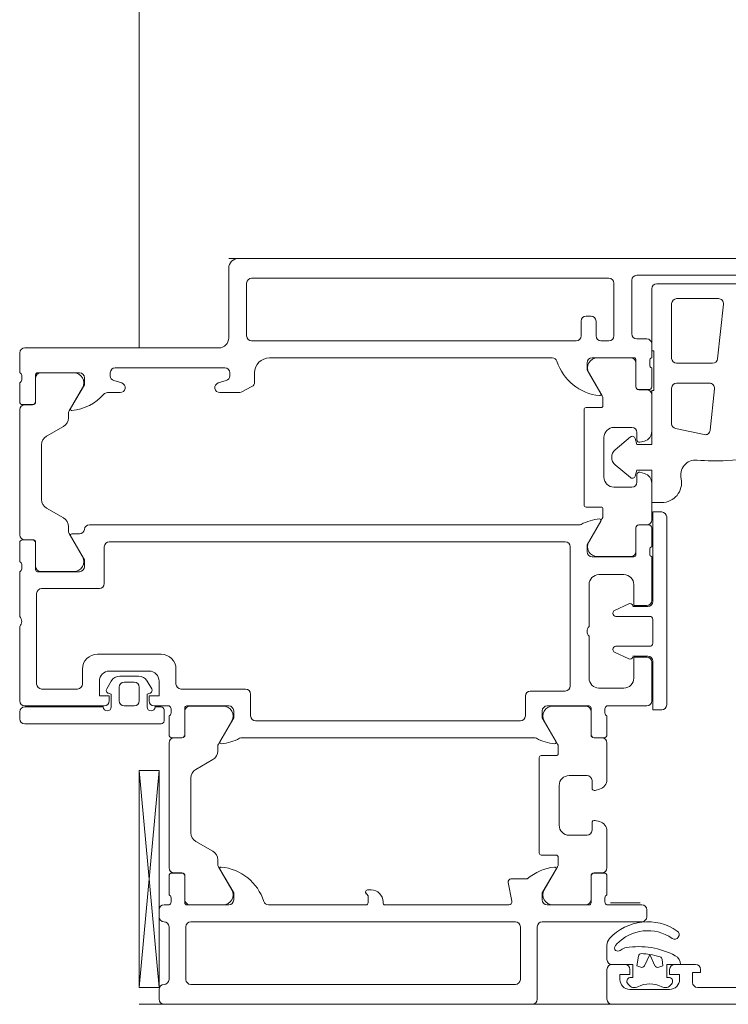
# Model space of a CAD drawing. Header units: centimetres. Extents: x -2424 to 2260, y -130 to 3012.
# Tile 59 of 81: x 337 to 344, y 1664 to 1674. Entities that reach past the tile are written whole.
import ezdxf

# ---------------------------------------------------------------- set-up
doc = ezdxf.new("R2010")
doc.units = ezdxf.units.CM
for name, color, linetype, lineweight in [('A-DETL-GENF', 92, 'Continuous', 13), ('A-DOOR', 31, 'Continuous', 13), ('A-GLAZ-CWMG', 51, 'Continuous', 9)]:
    doc.layers.add(name, color=color, linetype=linetype, lineweight=lineweight)

msp = doc.modelspace()

# ---------------------------------------------------------------- linework, layer by layer
at = {"layer": 'A-DETL-GENF', "color": 251, "lineweight": 9}
for p, q in [((339.2768, 1671.6256), (488.4767, 1671.6256)), ((489.3768, 1664.1256), (338.3768, 1664.1256))]:
    msp.add_line(p, q, dxfattribs=at)
at = {"layer": 'A-DOOR', "color": 251, "lineweight": 9}
for p, q in [((345.5268, 1671.6256), (339.3768, 1671.6256)), ((339.2768, 1671.5256), (339.2768, 1670.8256)), ((339.5068, 1671.4256), (343.0968, 1671.4256)), ((343.3768, 1671.4556), (344.6668, 1671.4556)), ((339.4568, 1670.8456), (339.4568, 1671.3756)), ((343.1468, 1671.3756), (343.1468, 1670.8456)), ((343.3268, 1670.8656), (343.3268, 1671.4056)), ((344.4268, 1671.3706), (343.5768, 1671.3706)), ((343.7768, 1671.2206), (344.1967, 1671.2206)), ((343.7268, 1670.6206), (343.7268, 1671.1706)), ((344.2464, 1671.1653), (344.1886, 1670.6153)), ((342.9168, 1671.0456), (342.8668, 1671.0456)), ((342.8168, 1670.9956), (342.8168, 1670.8456)), ((342.9668, 1670.8456), (342.9668, 1670.9956)), ((339.1768, 1670.7256), (337.2268, 1670.7256)), ((342.7668, 1670.7956), (339.5068, 1670.7956)), ((343.0968, 1670.7956), (343.0168, 1670.7956)), ((343.4768, 1670.8156), (343.3768, 1670.8156)), ((343.5268, 1670.6256), (343.5268, 1670.7656)), ((337.1768, 1670.6756), (337.1768, 1670.4756)), ((339.6868, 1670.6256), (342.5268, 1670.6256)), ((342.9268, 1670.6256), (343.3478, 1670.6256)), ((343.3168, 1670.6246), (342.9824, 1670.6246)), ((343.3668, 1670.3346), (343.3668, 1670.5746)), ((343.3678, 1670.6056), (343.3678, 1670.3356)), ((343.5068, 1670.5538), (343.5068, 1670.5973)), ((344.1388, 1670.5706), (343.7768, 1670.5706)), ((337.1968, 1670.4473), (337.1968, 1670.4038)), ((337.3358, 1670.1856), (337.3358, 1670.4556)), ((337.3558, 1670.4756), (337.7768, 1670.4756)), ((337.7211, 1670.4746), (337.3868, 1670.4746)), ((338.0868, 1670.4454), (338.0868, 1670.4756)), ((338.1368, 1670.5256), (339.2368, 1670.5256)), ((339.2868, 1670.4756), (339.2868, 1670.4454)), ((339.5368, 1670.3812), (339.5368, 1670.4756)), ((342.8958, 1670.4746), (343.0301, 1670.242)), ((343.5268, 1670.3356), (343.5268, 1670.5256)), ((337.1768, 1670.3756), (337.1768, 1670.1856)), ((337.3368, 1670.4246), (337.3368, 1670.1846)), ((338.2014, 1670.3734), (338.1221, 1670.3976)), ((339.2514, 1670.3976), (339.1721, 1670.3734)), ((339.4003, 1670.281), (339.5095, 1670.3366)), ((343.7768, 1670.3706), (344.1073, 1670.3706)), ((337.6735, 1670.092), (337.8077, 1670.3246)), ((338.0597, 1670.2756), (338.1868, 1670.2756)), ((339.1868, 1670.2756), (339.3776, 1670.2756)), ((343.4768, 1670.3046), (343.3968, 1670.3046)), ((343.3978, 1670.3056), (343.4968, 1670.3056)), ((343.5268, 1669.8849), (343.5268, 1670.2546)), ((343.7268, 1669.963), (343.7268, 1670.3206)), ((344.157, 1670.3153), (344.1131, 1669.8968)), ((337.2068, 1670.1556), (337.3058, 1670.1556)), ((337.3068, 1670.1546), (337.2268, 1670.1546)), ((343.0368, 1670.217), (343.0368, 1670.1456)), ((337.1768, 1670.1046), (337.1768, 1668.8466)), ((337.6668, 1670.0224), (337.6668, 1670.067)), ((342.8468, 1670.1056), (342.8468, 1669.1456)), ((343.0168, 1670.1256), (342.8668, 1670.1256)), ((337.4468, 1669.8377), (337.6168, 1669.9358)), ((343.1468, 1669.9256), (343.3268, 1669.9256)), ((343.3768, 1669.8756), (343.3768, 1669.8006)), ((344.0529, 1669.8532), (343.7664, 1669.9141)), ((337.3968, 1669.2001), (337.3968, 1669.7511)), ((343.0468, 1669.4256), (343.0468, 1669.8256)), ((343.3127, 1669.8299), (343.1605, 1669.7022)), ((343.4082, 1669.7764), (343.4526, 1669.7883)), ((343.1605, 1669.549), (343.3127, 1669.4213)), ((343.3768, 1669.4506), (343.3768, 1669.3756)), ((343.4526, 1669.4628), (343.4082, 1669.4747)), ((343.5268, 1668.9966), (343.5268, 1669.3662)), ((343.3268, 1669.3256), (343.1468, 1669.3256)), ((337.6168, 1669.0153), (337.4468, 1669.1135)), ((342.8668, 1669.1256), (343.0168, 1669.1256)), ((343.0368, 1669.1056), (343.0368, 1669.0341)), ((342.7942, 1668.9456), (337.8768, 1668.9456)), ((343.0301, 1669.0091), (342.8958, 1668.7766)), ((343.3968, 1668.9466), (343.4768, 1668.9466)), ((343.4968, 1668.9456), (343.3978, 1668.9456)), ((343.6768, 1667.1356), (343.6768, 1669.0256)), ((337.6668, 1668.8841), (337.6668, 1668.9287)), ((337.8077, 1668.6266), (337.6735, 1668.8591)), ((337.7773, 1668.8556), (337.7006, 1668.8556)), ((343.3668, 1668.6766), (343.3668, 1668.9166)), ((343.3678, 1668.9156), (343.3678, 1668.6456)), ((343.5268, 1668.7256), (343.5268, 1668.9156)), ((337.1768, 1668.7656), (337.1768, 1668.5756)), ((337.3058, 1668.7956), (337.2068, 1668.7956)), ((337.2268, 1668.7966), (337.3068, 1668.7966)), ((337.3358, 1668.4956), (337.3358, 1668.7656)), ((337.3368, 1668.7666), (337.3368, 1668.5266)), ((338.0768, 1668.7756), (342.6568, 1668.7756)), ((338.0268, 1668.3556), (338.0268, 1668.7256)), ((342.7068, 1668.7256), (342.7068, 1667.3256)), ((343.5068, 1668.6538), (343.5068, 1668.6973)), ((337.1968, 1668.5473), (337.1968, 1668.5038)), ((343.3478, 1668.6256), (342.9268, 1668.6256)), ((342.9824, 1668.6266), (343.3168, 1668.6266)), ((343.5268, 1668.1856), (343.5268, 1668.6256)), ((337.1768, 1668.4756), (337.1768, 1668.0256)), ((337.7768, 1668.4756), (337.3558, 1668.4756)), ((337.3868, 1668.4766), (337.7211, 1668.4766)), ((342.9968, 1668.4456), (343.2468, 1668.4456)), ((337.3468, 1667.3456), (337.3468, 1668.2556)), ((337.3968, 1668.3056), (337.9768, 1668.3056)), ((342.8968, 1667.9256), (342.8968, 1668.3456)), ((343.2962, 1668.1516), (343.1541, 1668.0854)), ((343.1368, 1668.0582), (343.1368, 1668.0556)), ((343.4868, 1668.1256), (343.3368, 1668.1256)), ((343.1668, 1668.0256), (343.5068, 1668.0256)), ((343.5368, 1667.9956), (343.5368, 1667.7556)), ((337.1768, 1667.9256), (337.1768, 1667.1756)), ((342.8968, 1667.4056), (342.8968, 1667.8256)), ((343.1368, 1667.6956), (343.1368, 1667.6929)), ((343.1541, 1667.6657), (343.2962, 1667.5995)), ((343.5068, 1667.7256), (343.1668, 1667.7256)), ((338.5968, 1667.6456), (337.9568, 1667.6456)), ((343.3368, 1667.6256), (343.4868, 1667.6256)), ((343.5268, 1667.1756), (343.5268, 1667.5656)), ((337.8068, 1667.4956), (337.8068, 1667.3456)), ((338.0768, 1667.4756), (338.4768, 1667.4756)), ((338.7468, 1667.3456), (338.7468, 1667.4956)), ((338.0508, 1667.297), (338.0961, 1667.3756)), ((338.1827, 1667.4256), (338.3708, 1667.4256)), ((338.2268, 1667.3656), (338.3268, 1667.3656)), ((338.4574, 1667.3756), (338.5027, 1667.297)), ((337.7568, 1667.2956), (337.3968, 1667.2956)), ((338.1768, 1667.1756), (338.1768, 1667.3156)), ((338.3768, 1667.3156), (338.3768, 1667.1756)), ((339.4468, 1667.2956), (338.7968, 1667.2956)), ((342.6568, 1667.2756), (342.3068, 1667.2756)), ((343.2468, 1667.3056), (342.9968, 1667.3056)), ((339.4968, 1667.0256), (339.4968, 1667.2456)), ((342.2568, 1667.2256), (342.2568, 1667.0256)), ((337.1768, 1666.9956), (337.1768, 1667.0656)), ((337.2268, 1667.1256), (338.0268, 1667.1256)), ((337.2268, 1667.1156), (338.0168, 1667.1156)), ((338.3268, 1667.1256), (338.2268, 1667.1256)), ((338.5268, 1667.1256), (338.6768, 1667.1256)), ((338.5368, 1667.1156), (338.5968, 1667.1156)), ((338.6268, 1667.0856), (338.6268, 1666.9756)), ((338.6968, 1667.0973), (338.6968, 1667.0538)), ((338.8358, 1666.8356), (338.8358, 1667.1056)), ((338.8368, 1667.0746), (338.8368, 1666.8346)), ((338.8558, 1667.1256), (339.2768, 1667.1256)), ((339.2211, 1667.1246), (338.8868, 1667.1246)), ((342.4768, 1667.1256), (342.8978, 1667.1256)), ((342.5324, 1667.1246), (342.8668, 1667.1246)), ((342.9168, 1667.0746), (342.9168, 1666.8346)), ((342.9178, 1667.1056), (342.9178, 1666.8356)), ((343.0568, 1667.0538), (343.0568, 1667.0973)), ((343.0768, 1667.1256), (343.4768, 1667.1256)), ((338.6768, 1667.0256), (338.6768, 1666.8356)), ((339.1735, 1666.742), (339.3077, 1666.9746)), ((342.2068, 1666.9756), (339.5468, 1666.9756)), ((342.5801, 1666.742), (342.4458, 1666.9746)), ((343.0768, 1666.8356), (343.0768, 1667.0256)), ((338.5968, 1666.9456), (337.2268, 1666.9456)), ((338.7068, 1666.8056), (338.8058, 1666.8056)), ((338.8068, 1666.8046), (338.7268, 1666.8046)), ((339.4093, 1666.8056), (342.3442, 1666.8056)), ((342.9468, 1666.8046), (343.0268, 1666.8046)), ((342.9478, 1666.8056), (343.0468, 1666.8056)), ((338.6768, 1666.7546), (338.6768, 1665.4966)), ((339.1668, 1666.6724), (339.1668, 1666.717)), ((342.5868, 1666.6456), (342.5868, 1666.717)), ((343.0768, 1666.7546), (343.0768, 1666.3849)), ((338.9468, 1666.4877), (339.1168, 1666.5858)), ((342.3968, 1665.6456), (342.3968, 1666.6056)), ((342.4168, 1666.6256), (342.5668, 1666.6256)), ((338.5766, 1666.4766), (338.3768, 1664.2954)), ((338.8968, 1665.8501), (338.8968, 1666.4011)), ((342.8768, 1666.4256), (342.6968, 1666.4256)), ((342.9268, 1666.3006), (342.9268, 1666.3756)), ((342.5968, 1666.3256), (342.5968, 1665.9256)), ((343.0026, 1666.2883), (342.9582, 1666.2764)), ((342.9582, 1665.9747), (343.0026, 1665.9628)), ((342.9268, 1665.8756), (342.9268, 1665.9506)), ((342.6968, 1665.8256), (342.8768, 1665.8256)), ((343.0768, 1665.8662), (343.0768, 1665.4966)), ((339.1168, 1665.6653), (338.9468, 1665.7635)), ((339.1668, 1665.5341), (339.1668, 1665.5787)), ((342.5668, 1665.6256), (342.4168, 1665.6256)), ((342.5868, 1665.5341), (342.5868, 1665.6056)), ((339.3077, 1665.2766), (339.1735, 1665.5091)), ((342.4458, 1665.2766), (342.5801, 1665.5091)), ((338.6768, 1665.4156), (338.6768, 1665.2256)), ((338.8058, 1665.4456), (338.7068, 1665.4456)), ((338.7268, 1665.4466), (338.8068, 1665.4466)), ((338.8358, 1665.1456), (338.8358, 1665.4156)), ((338.8368, 1665.4166), (338.8368, 1665.1766)), ((342.2768, 1665.3856), (342.1126, 1665.3856)), ((342.9168, 1665.4166), (342.9168, 1665.1766)), ((342.9178, 1665.4156), (342.9178, 1665.1456)), ((343.0268, 1665.4466), (342.9468, 1665.4466)), ((343.0468, 1665.4456), (342.9478, 1665.4456)), ((343.0768, 1665.2256), (343.0768, 1665.4156)), ((342.0832, 1665.3498), (342.1198, 1665.1613)), ((338.6968, 1665.1973), (338.6968, 1665.1538)), ((340.7068, 1665.2756), (340.6718, 1665.2756)), ((343.0568, 1665.1538), (343.0568, 1665.1973)), ((338.6768, 1665.1256), (338.6268, 1665.1256)), ((339.2768, 1665.1256), (338.8558, 1665.1256)), ((338.8868, 1665.1266), (339.2211, 1665.1266)), ((340.6568, 1665.1256), (339.6768, 1665.1256)), ((340.8268, 1665.1456), (340.8268, 1665.1556)), ((342.0904, 1665.1256), (340.8468, 1665.1256)), ((342.8978, 1665.1256), (342.4768, 1665.1256)), ((342.8668, 1665.1266), (342.5324, 1665.1266)), ((343.4268, 1665.1256), (343.0768, 1665.1256)), ((343.1118, 1665.1456), (343.4118, 1665.1456)), ((338.5768, 1665.0756), (338.5768, 1665.0056)), ((343.4768, 1665.0056), (343.4768, 1665.0756)), ((338.6768, 1664.9056), (338.6768, 1664.3756)), ((338.8468, 1664.3756), (338.8468, 1664.9056)), ((338.8968, 1664.9556), (342.1568, 1664.9556)), ((342.2068, 1664.9056), (342.2068, 1664.3756)), ((342.3768, 1664.1756), (342.3768, 1664.9056)), ((342.4268, 1664.9556), (343.4268, 1664.9556)), ((343.2568, 1664.5256), (343.1268, 1664.5256)), ((343.9668, 1664.5256), (343.7568, 1664.5256)), ((343.0768, 1664.4756), (343.0768, 1664.1756)), ((342.1568, 1664.3256), (338.8968, 1664.3256)), ((343.2885, 1664.3285), (343.3127, 1664.3043)), ((343.3339, 1664.2956), (343.3637, 1664.2956)), ((343.6498, 1664.2956), (343.6796, 1664.2956)), ((343.7008, 1664.3043), (343.725, 1664.3285)), ((345.2768, 1664.2956), (343.9868, 1664.2956)), ((338.5768, 1664.2756), (338.5768, 1664.1756)), ((343.7068, 1664.2756), (343.3068, 1664.2756)), ((338.6268, 1664.1256), (342.3268, 1664.1256))]:
    msp.add_line(p, q, dxfattribs=at)
at = {"layer": 'A-DOOR', "color": 251, "lineweight": 9, "flags": 128}
for points in [[(343.5268, 1671.3206), (343.5268, 1670.6956), (343.5468, 1670.6956), (343.5468, 1670.2956), (343.5268, 1670.2956), (343.5268, 1669.7556), (343.3768, 1669.7556), (343.3609, 1669.8146)], [(343.0149, 1670.2663), (342.8768, 1670.5056), (342.8768, 1670.5756)], [(337.8268, 1670.4256), (337.8268, 1670.3556), (337.6886, 1670.1163)], [(343.3609, 1669.4365), (343.3768, 1669.4956), (343.5268, 1669.4956), (343.5268, 1669.1706), (343.6268, 1669.1706)], [(343.6268, 1669.0756), (343.5368, 1669.0756), (343.5368, 1668.1756)], [(342.8768, 1668.6756), (342.8768, 1668.7456), (343.0149, 1668.9848)], [(337.6886, 1668.8348), (337.8268, 1668.5956), (337.8268, 1668.5256)], [(343.3468, 1668.3456), (343.3468, 1668.1356), (343.4768, 1668.1356)], [(343.4768, 1667.6156), (343.3468, 1667.6156), (343.3468, 1667.4056)], [(343.5368, 1667.5756), (343.5368, 1667.0856), (343.6268, 1667.0856)], [(338.0768, 1667.1756), (338.0768, 1667.2256), (337.9768, 1667.2256), (337.9768, 1667.3756)], [(338.5768, 1667.3756), (338.5768, 1667.2256), (338.4768, 1667.2256), (338.4768, 1667.1756)], [(338.0968, 1667.1156), (338.0968, 1667.2456), (338.069, 1667.253)], [(338.4845, 1667.253), (338.4568, 1667.2456), (338.4568, 1667.1156)], [(339.3268, 1667.0756), (339.3268, 1667.0056), (339.1886, 1666.7663)], [(342.5649, 1666.7663), (342.4268, 1667.0056), (342.4268, 1667.0756)], [(338.3768, 1666.4766), (338.3768, 1664.2954), (338.5766, 1664.2954), (338.5766, 1666.4766), (338.3768, 1666.4766), (338.5766, 1664.2954)], [(339.1886, 1665.4848), (339.3268, 1665.2456), (339.3268, 1665.1756)], [(342.4268, 1665.1756), (342.4268, 1665.2456), (342.5649, 1665.4848)], [(340.6518, 1665.2556), (340.6518, 1665.2488), (340.6768, 1665.2156), (340.6768, 1665.1456)], [(343.0769, 1664.7191), (343.0769, 1664.7106), (343.0769, 1664.5756)], [(343.1268, 1664.1256), (351.7768, 1664.1256), (351.7768, 1664.4656), (351.6668, 1664.5756), (351.6068, 1664.5756), (351.6068, 1664.4056)], [(343.1268, 1664.5256), (343.3368, 1664.5256), (343.3368, 1664.3956), (343.3068, 1664.3956)], [(343.7068, 1664.3956), (343.6768, 1664.3956), (343.6768, 1664.5256), (343.8168, 1664.5256)], [(343.2068, 1664.3756), (343.2068, 1664.4256), (343.3068, 1664.4256), (343.3068, 1664.4756)], [(343.7068, 1664.4756), (343.7068, 1664.4256), (343.8068, 1664.4256), (343.8068, 1664.3756)], [(343.9368, 1664.3456), (343.9368, 1664.4456), (344.0168, 1664.4456), (344.0168, 1664.4756)]]:
    msp.add_lwpolyline(points, dxfattribs=at)
for points in [[(343.394, 1664.6101), (343.3768, 1664.5126), (343.4166, 1664.4981), (343.3768, 1664.5126)], [(343.454, 1664.5136), (343.5068, 1664.6267), (343.5595, 1664.5136), (343.5068, 1664.6267)], [(343.5969, 1664.4981), (343.6368, 1664.5126), (343.6312, 1664.5764), (343.6368, 1664.5126)]]:
    msp.add_lwpolyline(points, close=True, dxfattribs=at)
at = {"layer": 'A-DOOR', "color": 251, "lineweight": 9}
for centre, radius, start, end in [((339.3768, 1671.5256), 0.1, 90, 180), ((339.5068, 1671.3756), 0.05, 90, 180), ((343.0968, 1671.3756), 0.05, 0, 90), ((343.3768, 1671.4056), 0.05, 90, 180), ((343.5768, 1671.3206), 0.05, 90, 180), ((343.7768, 1671.1706), 0.05, 90, 180), ((344.1967, 1671.1706), 0.05, 354, 90), ((342.8668, 1670.9956), 0.05, 90, 180), ((342.9168, 1670.9956), 0.05, 0, 90), ((339.1768, 1670.8256), 0.1, 270, 0), ((339.5068, 1670.8456), 0.05, 180, 270), ((342.7668, 1670.8456), 0.05, 270, 0), ((343.0168, 1670.8456), 0.05, 180, 270), ((343.0968, 1670.8456), 0.05, 270, 0), ((343.3768, 1670.8656), 0.05, 180, 270), ((337.2268, 1670.6756), 0.05, 90, 180), ((343.4768, 1670.7656), 0.05, 0, 90), ((339.6868, 1670.4756), 0.15, 90, 180), ((342.5268, 1670.5756), 0.05, 17.74842, 90), ((342.9268, 1670.5756), 0.05, 90, 180), ((343.3478, 1670.6056), 0.02, 0, 90), ((343.5368, 1670.5973), 0.03, 109.47122, 180), ((343.0506, 1670.7432), 0.5, 197.74842, 264.37742), ((342.9824, 1670.5246), 0.1, 90, 210), ((343.3168, 1670.5746), 0.05, 0, 90), ((343.5368, 1670.5538), 0.03, 180, 250.52878), ((343.7768, 1670.6206), 0.05, 180, 270), ((344.1388, 1670.6206), 0.05, 270, 354), ((337.1668, 1670.4473), 0.03, 0, 70.52878), ((337.3558, 1670.4556), 0.02, 90, 180), ((337.3868, 1670.4246), 0.05, 90, 180), ((337.7211, 1670.3746), 0.1, 330, 90), ((337.7768, 1670.4256), 0.05, 0, 90), ((338.1368, 1670.4756), 0.05, 90, 180), ((338.1368, 1670.4454), 0.05, 180, 253), ((339.2368, 1670.4756), 0.05, 0, 90), ((339.2368, 1670.4454), 0.05, 287, 0), ((337.1668, 1670.4038), 0.03, 289.47122, 0), ((338.1868, 1670.3256), 0.05, 270, 73), ((339.1868, 1670.3256), 0.05, 107, 270), ((339.4868, 1670.3812), 0.05, 297, 0), ((343.3968, 1670.3346), 0.03, 180, 270), ((343.3978, 1670.3356), 0.03, 180, 270), ((343.4968, 1670.3356), 0.03, 270, 0), ((343.7768, 1670.3206), 0.05, 90, 180), ((344.1073, 1670.3206), 0.05, 354, 90), ((337.6504, 1670.593), 0.5, 275.91988, 318.0861), ((338.0597, 1670.2256), 0.05, 90, 138.0861), ((339.3776, 1670.3256), 0.05, 270, 297), ((343.0029, 1670.2594), 0.0138, 264.37742, 30), ((342.9868, 1670.217), 0.05, 0, 30), ((343.4768, 1670.2546), 0.05, 0, 90), ((337.2068, 1670.1856), 0.03, 180, 270), ((337.2268, 1670.1046), 0.05, 90, 180), ((337.3058, 1670.1856), 0.03, 270, 0), ((337.3068, 1670.1846), 0.03, 270, 0), ((343.0168, 1670.1456), 0.02, 270, 0), ((337.7168, 1670.067), 0.05, 150, 180), ((337.7006, 1670.1094), 0.0138, 150, 275.91988), ((342.8668, 1670.1056), 0.02, 90, 180), ((337.5668, 1670.0224), 0.1, 300, 0), ((343.7768, 1669.963), 0.05, 180, 258), ((337.4968, 1669.7511), 0.1, 120, 180), ((343.1468, 1669.8256), 0.1, 90, 180), ((343.332, 1669.8069), 0.03, 14.99508, 130), ((343.3268, 1669.8756), 0.05, 0, 90), ((343.4268, 1669.8849), 0.1, 285, 0), ((344.0633, 1669.9021), 0.05, 258, 354), ((343.4018, 1669.8006), 0.025, 180, 285), ((343.2248, 1669.6256), 0.1, 130, 230), ((344.1418, 1672.0878), 2.5, 273.21628, 283.53096), ((343.9677, 1669.4481), 0.15, 84.60477, 195.68874), ((344.1699, 1671.5886), 2, 264.60477, 273.21628), ((343.4018, 1669.4506), 0.025, 75, 180), ((343.4268, 1669.3662), 0.1, 0, 75), ((343.1468, 1669.4256), 0.1, 180, 270), ((343.332, 1669.4442), 0.03, 230, 345.00492), ((343.3268, 1669.3756), 0.05, 270, 0), ((343.6268, 1669.3706), 0.2, 270, 10.65041), ((337.4968, 1669.2001), 0.1, 180, 240), ((342.8668, 1669.1456), 0.02, 180, 270), ((343.0168, 1669.1056), 0.02, 0, 90), ((343.6268, 1669.0256), 0.05, 0, 90), ((337.5668, 1668.9287), 0.1, 0, 60), ((337.8768, 1668.8956), 0.05, 90, 174.26083), ((342.7942, 1668.9956), 0.05, 270, 297.4903), ((343.0481, 1668.5077), 0.5, 95.32859, 117.4903), ((343.0029, 1668.9917), 0.0138, 330, 95.32859), ((342.9868, 1669.0341), 0.05, 330, 0), ((343.3968, 1668.9166), 0.03, 90, 180), ((343.3978, 1668.9156), 0.03, 90, 180), ((343.4768, 1668.9966), 0.05, 270, 0), ((343.4968, 1668.9156), 0.03, 0, 90), ((337.2268, 1668.8466), 0.05, 180, 270), ((337.7168, 1668.8841), 0.05, 180, 210), ((337.7006, 1668.8417), 0.0138, 90, 210), ((337.7773, 1668.9056), 0.05, 270, 354.26083), ((337.2068, 1668.7656), 0.03, 90, 180), ((337.3058, 1668.7656), 0.03, 0, 90), ((337.3068, 1668.7666), 0.03, 0, 90), ((338.0768, 1668.7256), 0.05, 90, 180), ((342.6568, 1668.7256), 0.05, 0, 90), ((342.9824, 1668.7266), 0.1, 150, 270), ((342.9268, 1668.6756), 0.05, 180, 270), ((343.3168, 1668.6766), 0.05, 270, 0), ((343.3478, 1668.6456), 0.02, 270, 0), ((343.5368, 1668.6973), 0.03, 109.47122, 180), ((343.5368, 1668.6538), 0.03, 180, 250.52878), ((337.1668, 1668.5473), 0.03, 0, 70.52878), ((337.7211, 1668.5766), 0.1, 270, 30), ((337.1668, 1668.5038), 0.03, 289.47122, 0), ((337.3558, 1668.4956), 0.02, 180, 270), ((337.3868, 1668.5266), 0.05, 180, 270), ((337.7768, 1668.5256), 0.05, 270, 0), ((337.9768, 1668.3556), 0.05, 270, 0), ((342.9968, 1668.3456), 0.1, 90, 180), ((343.2468, 1668.3456), 0.1, 0, 90), ((337.3968, 1668.2556), 0.05, 90, 180), ((343.3089, 1668.1245), 0.03, 21.71176, 115), ((343.4768, 1668.1856), 0.05, 270, 0), ((343.4868, 1668.1756), 0.05, 270, 0), ((343.1668, 1668.0582), 0.03, 115, 180), ((343.1668, 1668.0556), 0.03, 180, 270), ((337.1243, 1667.9756), 0.0725, 316.39718, 43.60282), ((343.5068, 1667.9956), 0.03, 0, 90), ((342.9493, 1667.8756), 0.0725, 136.39718, 223.60282), ((343.5068, 1667.7556), 0.03, 270, 0), ((343.1668, 1667.6956), 0.03, 90, 180), ((343.1668, 1667.6929), 0.03, 180, 245), ((337.9568, 1667.4956), 0.15, 90, 180), ((338.5968, 1667.4956), 0.15, 0, 90), ((343.3089, 1667.6267), 0.03, 245, 338.28824), ((343.4768, 1667.5656), 0.05, 0, 90), ((343.4868, 1667.5756), 0.05, 0, 90), ((338.0768, 1667.3756), 0.1, 90, 180), ((338.4768, 1667.3756), 0.1, 0, 90), ((338.1827, 1667.3256), 0.1, 90, 150), ((338.2268, 1667.3156), 0.05, 90, 180), ((338.3268, 1667.3156), 0.05, 0, 90), ((338.3708, 1667.3256), 0.1, 30, 90), ((342.9968, 1667.4056), 0.1, 180, 270), ((343.2468, 1667.4056), 0.1, 270, 0), ((337.3968, 1667.3456), 0.05, 180, 270), ((337.7568, 1667.3456), 0.05, 270, 0), ((338.0768, 1667.282), 0.03, 150, 255), ((338.4768, 1667.282), 0.03, 285, 30), ((338.7968, 1667.3456), 0.05, 180, 270), ((339.4468, 1667.2456), 0.05, 0, 90), ((342.3068, 1667.2256), 0.05, 90, 180), ((342.6568, 1667.3256), 0.05, 270, 0), ((337.2268, 1667.1756), 0.05, 180, 270), ((338.0268, 1667.1756), 0.05, 270, 0), ((338.2268, 1667.1756), 0.05, 180, 270), ((338.3268, 1667.1756), 0.05, 270, 0), ((338.5268, 1667.1756), 0.05, 180, 270), ((343.4768, 1667.1756), 0.05, 270, 0), ((337.2268, 1667.0656), 0.05, 90, 180), ((338.0568, 1667.1156), 0.04, 180, 0), ((338.4968, 1667.1156), 0.04, 180, 0), ((338.5968, 1667.0856), 0.03, 0, 90), ((338.6668, 1667.0973), 0.03, 0, 70.52878), ((338.8558, 1667.1056), 0.02, 90, 180), ((338.8868, 1667.0746), 0.05, 90, 180), ((339.2211, 1667.0246), 0.1, 330, 90), ((339.2768, 1667.0756), 0.05, 0, 90), ((342.4768, 1667.0756), 0.05, 90, 180), ((342.5324, 1667.0246), 0.1, 90, 210), ((342.8668, 1667.0746), 0.05, 0, 90), ((342.8978, 1667.1056), 0.02, 0, 90), ((343.0868, 1667.0973), 0.03, 109.47122, 180), ((343.6268, 1667.1356), 0.05, 270, 0), ((337.2268, 1666.9956), 0.05, 180, 270), ((338.5968, 1666.9756), 0.03, 270, 0), ((338.6668, 1667.0538), 0.03, 289.47122, 0), ((339.5468, 1667.0256), 0.05, 180, 270), ((342.2068, 1667.0256), 0.05, 270, 0), ((343.0868, 1667.0538), 0.03, 180, 250.52878), ((338.7068, 1666.8356), 0.03, 180, 270), ((338.7268, 1666.7546), 0.05, 90, 180), ((338.8058, 1666.8356), 0.03, 270, 0), ((338.8068, 1666.8346), 0.03, 270, 0), ((339.2006, 1666.7594), 0.0138, 150, 275.32859), ((339.1554, 1667.2435), 0.5, 275.32859, 297.4903), ((339.4093, 1666.7556), 0.05, 90, 117.4903), ((342.3442, 1666.7556), 0.05, 62.5097, 90), ((342.5981, 1667.2435), 0.5, 242.5097, 264.67141), ((342.5529, 1666.7594), 0.0138, 264.67141, 30), ((342.9468, 1666.8346), 0.03, 180, 270), ((342.9478, 1666.8356), 0.03, 180, 270), ((343.0268, 1666.7546), 0.05, 0, 90), ((343.0468, 1666.8356), 0.03, 270, 0), ((339.0668, 1666.6724), 0.1, 300, 0), ((339.2168, 1666.717), 0.05, 150, 180), ((342.5368, 1666.717), 0.05, 0, 30), ((342.4168, 1666.6056), 0.02, 90, 180), ((342.5668, 1666.6456), 0.02, 270, 0), ((338.9968, 1666.4011), 0.1, 120, 180), ((342.6968, 1666.3256), 0.1, 90, 180), ((342.8768, 1666.3756), 0.05, 0, 90), ((342.9768, 1666.3849), 0.1, 285, 0), ((342.9518, 1666.3006), 0.025, 180, 285), ((342.9518, 1665.9506), 0.025, 75, 180), ((342.6968, 1665.9256), 0.1, 180, 270), ((342.8768, 1665.8756), 0.05, 270, 0), ((342.9768, 1665.8662), 0.1, 0, 75), ((338.9968, 1665.8501), 0.1, 180, 240), ((339.0668, 1665.5787), 0.1, 0, 60), ((342.4168, 1665.6456), 0.02, 180, 270), ((342.5668, 1665.6056), 0.02, 0, 90), ((338.7268, 1665.4966), 0.05, 180, 270), ((339.2168, 1665.5341), 0.05, 180, 210), ((339.2006, 1665.4917), 0.0138, 84.37742, 210), ((339.1529, 1665.0079), 0.5, 17.74842, 84.37742), ((342.605, 1665.0083), 0.5, 96.14068, 131.02522), ((342.5529, 1665.4917), 0.0138, 330, 96.14068), ((342.5368, 1665.5341), 0.05, 330, 0), ((343.0268, 1665.4966), 0.05, 270, 0), ((338.7068, 1665.4156), 0.03, 90, 180), ((338.8058, 1665.4156), 0.03, 0, 90), ((338.8068, 1665.4166), 0.03, 0, 90), ((342.1126, 1665.3556), 0.03, 90, 191), ((342.9468, 1665.4166), 0.03, 90, 180), ((342.9478, 1665.4156), 0.03, 90, 180), ((343.0468, 1665.4156), 0.03, 0, 90), ((338.6668, 1665.1973), 0.03, 0, 70.52878), ((339.2211, 1665.2266), 0.1, 270, 30), ((340.6718, 1665.2556), 0.02, 90, 180), ((340.6718, 1665.2488), 0.02, 180, 225), ((340.7068, 1665.1556), 0.12, 0, 90), ((342.5324, 1665.2266), 0.1, 150, 270), ((343.0868, 1665.1973), 0.03, 109.47122, 180), ((338.6268, 1665.0756), 0.05, 90, 180), ((338.6668, 1665.1538), 0.03, 289.47122, 0), ((338.8558, 1665.1456), 0.02, 180, 270), ((338.8868, 1665.1766), 0.05, 180, 270), ((339.2768, 1665.1756), 0.05, 270, 0), ((339.6768, 1665.1756), 0.05, 197.74842, 270), ((340.6568, 1665.1456), 0.02, 270, 0), ((340.8468, 1665.1456), 0.02, 180, 270), ((342.0904, 1665.1556), 0.03, 270, 11), ((342.4768, 1665.1756), 0.05, 180, 270), ((342.8668, 1665.1766), 0.05, 270, 0), ((342.8978, 1665.1456), 0.02, 270, 0), ((343.0868, 1665.1538), 0.03, 180, 250.52878), ((343.4268, 1665.0756), 0.05, 0, 90), ((338.6268, 1665.0056), 0.05, 180, 270), ((343.4268, 1665.0056), 0.05, 270, 0), ((338.6268, 1664.9056), 0.05, 0, 90), ((338.8968, 1664.9056), 0.05, 90, 180), ((342.1568, 1664.9056), 0.05, 0, 90), ((342.4268, 1664.9056), 0.05, 90, 180), ((343.4862, 1664.4368), 0.5187, 55.1415, 137.60993), ((343.1769, 1664.7191), 0.1, 137.60993, 180), ((343.4862, 1664.4368), 0.4287, 55.1415, 136.83804), ((343.7569, 1664.8256), 0.045, 235.1415, 55.1415), ((343.6068, 1664.6966), 0.53, 178.48958, 180), ((343.1824, 1664.691), 0.03, 153.11071, 257.31084), ((343.2537, 1664.6549), 0.11, 136.83804, 153.11071), ((343.2845, 1664.5968), 0.1, 99.15424, 130.66019), ((343.3943, 1663.9156), 0.79, 62.13582, 99.15424), ((343.1868, 1664.7106), 0.05, 257.31084, 310.66019), ((343.4235, 1664.6049), 0.03, 87.57184, 170), ((343.4235, 1664.6049), 0.03, 87.57184, 170), ((343.3943, 1663.9156), 0.72, 81.01148, 87.57184), ((343.3943, 1663.9156), 0.72, 81.01148, 87.57184), ((343.3943, 1663.9156), 0.72, 72.54021, 81.01148), ((343.3943, 1663.9156), 0.72, 72.54021, 81.01148), ((343.6013, 1664.5738), 0.03, 5, 72.54021), ((343.6013, 1664.5738), 0.03, 5, 72.54021), ((343.7168, 1664.5256), 0.1, 0, 62.13582), ((343.1268, 1664.5756), 0.05, 180, 270), ((343.1268, 1664.4756), 0.05, 90, 180), ((343.2568, 1664.4756), 0.05, 0, 90), ((343.4268, 1664.5263), 0.03, 250, 335), ((343.4268, 1664.5263), 0.03, 250, 335), ((343.5867, 1664.5263), 0.03, 205, 290), ((343.5867, 1664.5263), 0.03, 205, 290), ((343.7568, 1664.4756), 0.05, 90, 180), ((343.9668, 1664.4756), 0.05, 0, 90), ((343.3168, 1664.3568), 0.04, 104.47751, 225), ((343.6968, 1664.3568), 0.04, 315, 75.52249), ((338.6268, 1664.2756), 0.05, 90, 180), ((338.6268, 1664.3756), 0.05, 270, 0), ((338.8968, 1664.3756), 0.05, 180, 270), ((342.1568, 1664.3756), 0.05, 270, 0), ((343.3068, 1664.3756), 0.1, 180, 270), ((343.3339, 1664.3256), 0.03, 225, 270), ((343.3637, 1664.3456), 0.05, 270, 297.48933), ((343.5068, 1664.0706), 0.26, 62.51067, 117.48933), ((343.6498, 1664.3456), 0.05, 242.51067, 270), ((343.6796, 1664.3256), 0.03, 270, 315), ((343.7068, 1664.3756), 0.1, 270, 0), ((343.9868, 1664.3456), 0.05, 180, 270), ((338.6268, 1664.1756), 0.05, 180, 270), ((342.3268, 1664.1756), 0.05, 270, 0), ((343.1268, 1664.1756), 0.05, 180, 270)]:
    msp.add_arc(centre, radius, start, end, dxfattribs=at)
at = {"layer": 'A-GLAZ-CWMG', "color": 251, "lineweight": 9}
msp.add_line((338.3768, 1674.5256), (338.3768, 1670.7256), dxfattribs=at)

doc.saveas('drawing.dxf')
